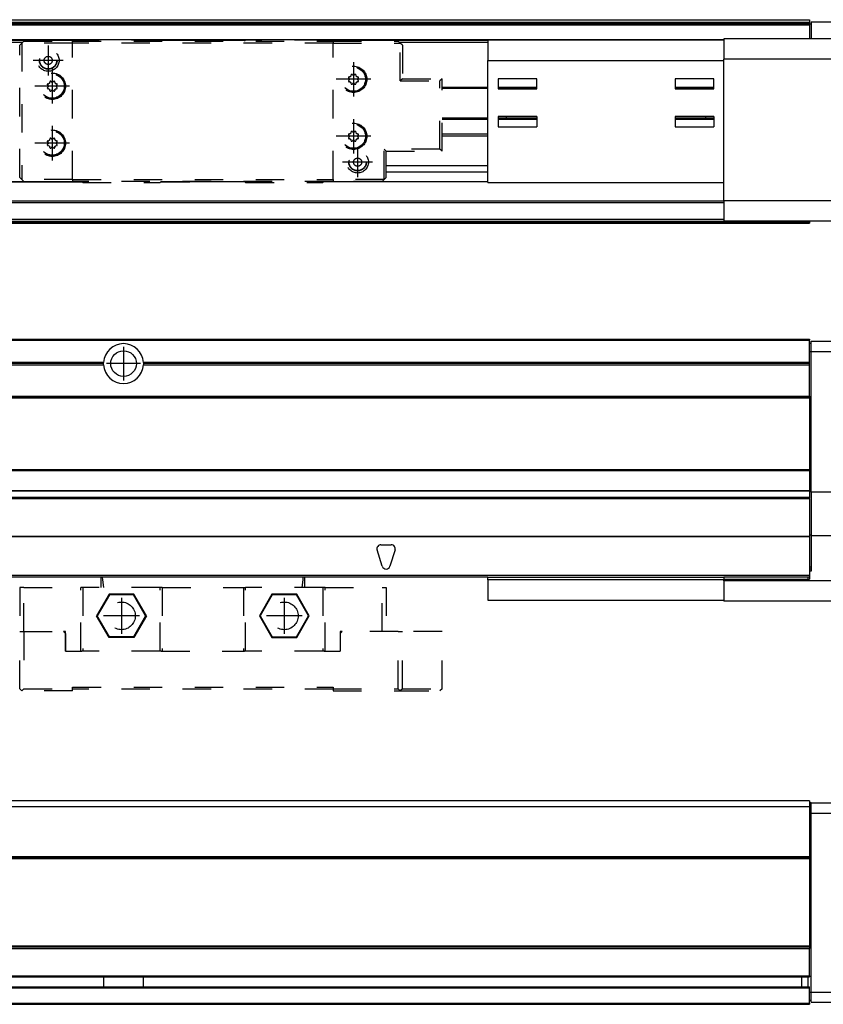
# Model space of a CAD drawing. Header units: inches. Extents: x -381 to 6628, y -418 to 176.
# Tile 26 of 27: x 6328 to 6525, y -153 to 89. Entities that reach past the tile are written whole.
import ezdxf

# ---------------------------------------------------------------- set-up
doc = ezdxf.new("R2010")
doc.units = ezdxf.units.IN
doc.linetypes.add('DASHED', pattern=[15, 7, -8])
doc.linetypes.add('DOT_CENTER', pattern=[14, 12, -1, 0, -1])
doc.layers.add('1', color=7, linetype='Continuous')

# ---------------------------------------------------------------- blocks, each defined once
blk = doc.blocks.new('Modulo_der__14E___16', base_point=(4855.18, -53.93))
at = {"color": 7, "linetype": 'Continuous'}
for p, q in [((4856.88, 10.47), (6521.68, 10.47)), ((4856.88, 10.22), (6521.68, 10.22)), ((6521.68, 10.47), (6521.68, 10.22)), ((6521.68, 4.77), (6521.68, 10.22)), ((6522.08, 7.47), (6522.08, 9.97)), ((6522.08, 9.97), (6543.08, 9.97)), ((6521.68, 9.47), (6522.08, 9.47)), ((6521.68, 7.47), (6522.08, 7.47)), ((6522.08, 7.47), (6543.08, 7.47)), ((6522.08, -27.03), (6522.08, 7.47)), ((6348.29, 4.77), (6158.07, 4.77)), ((6158.07, 4.17), (6348.29, 4.17)), ((6348.28, 4.47), (6158.08, 4.47)), ((6348.28, 4.47), (6348.29, 4.77)), ((6348.29, 4.17), (6348.28, 4.47)), ((6358.07, 4.77), (6358.08, 4.47)), ((6521.68, 4.77), (6358.07, 4.77)), ((6358.08, 4.47), (6358.07, 4.17)), ((6358.07, 4.17), (6521.68, 4.17)), ((6521.68, 4.47), (6358.08, 4.47)), ((6521.68, 4.47), (6521.68, 4.77)), ((6521.68, 4.17), (6521.68, 4.47)), ((6521.68, -3.53), (6521.68, 4.17)), ((4856.88, -3.53), (6521.68, -3.53)), ((4856.88, -3.78), (6521.68, -3.78)), ((6521.68, -4.03), (4856.88, -4.03)), ((6521.68, -3.53), (6521.68, -3.78)), ((6521.68, -3.78), (6521.68, -4.03)), ((6521.68, -4.03), (6521.68, -21.53)), ((4856.88, -21.53), (6521.68, -21.53)), ((6521.68, -21.53), (6521.68, -21.78)), ((4856.88, -21.78), (6521.68, -21.78)), ((6521.68, -21.78), (6521.68, -26.73)), ((4856.88, -26.73), (6521.68, -26.73)), ((4856.88, -26.82), (6521.68, -26.82)), ((4856.88, -28.37), (6521.68, -28.37)), ((4856.88, -28.53), (6521.68, -28.53)), ((4856.88, -28.65), (6521.68, -28.65)), ((6521.68, -26.73), (6521.68, -26.82)), ((6521.68, -26.82), (6521.68, -28.37)), ((6521.68, -26.93), (6522.08, -26.93)), ((6521.68, -28.37), (6521.68, -28.53)), ((6521.68, -28.65), (6521.68, -28.53)), ((6521.68, -28.65), (6521.68, -38.02)), ((6522.08, -27.03), (6551.08, -27.03)), ((6522.08, -27.03), (6522.08, -37.83)), ((6521.68, -38.02), (4856.88, -38.02)), ((6521.68, -38.11), (4856.88, -38.11)), ((6522.08, -37.73), (6521.68, -37.73)), ((6521.68, -38.02), (6521.68, -38.11)), ((6521.68, -38.11), (6521.68, -46.53)), ((6543.08, -37.83), (6522.08, -37.83)), ((6522.08, -37.83), (6522.08, -46.53)), ((6416.43, -40.03), (6418.93, -40.03)), ((6416.72, -45.32), (6415.47, -41.32)), ((6419.88, -41.32), (6418.63, -45.32)), ((6522.08, -45.53), (6521.68, -45.53)), ((6442.68, -48.03), (4855.18, -48.03)), ((4856.63, -47.53), (6521.68, -47.53)), ((6442.68, -48.03), (6500.68, -48.03)), ((6442.68, -48.63), (6442.68, -48.03)), ((6521.68, -48.03), (6500.68, -48.03)), ((6500.68, -48.03), (6500.68, -48.53)), ((6521.28, -48.03), (6521.28, -48.53)), ((6522.08, -46.03), (6521.68, -46.03)), ((6522.08, -46.53), (6521.68, -46.53)), ((6521.68, -46.53), (6521.68, -48.53)), ((6500.68, -48.63), (6442.68, -48.63)), ((6442.68, -48.63), (6442.68, -53.63)), ((6500.68, -48.53), (6521.68, -48.53)), ((6500.68, -48.93), (6500.68, -48.53)), ((6551.08, -48.93), (6500.68, -48.93)), ((6500.68, -48.93), (6500.68, -53.93)), ((6442.68, -53.63), (6500.68, -53.63)), ((6551.08, -53.93), (6500.68, -53.93))]:
    blk.add_line(p, q, dxfattribs=at)
blk.add_circle((6353.18, 4.47), 3.15, dxfattribs=at)
for centre, radius, start, end in [((6353.18, 4.47), 4.9, 3.5101, 176.4899), ((6353.18, 4.47), 4.9, 183.5101, 356.4899), ((6416.43, -41.03), 1, 90, 197.354), ((6418.93, -41.03), 1, 342.646, 90), ((6417.68, -45.03), 1, 197.354, 342.646)]:
    blk.add_arc(centre, radius, start, end, dxfattribs=at)
at = {"layer": '1', "color": 2, "linetype": 'DOT_CENTER'}
for p, q in [((6353.18, 8.62), (6353.18, 0.32)), ((6357.33, 4.47), (6349.03, 4.47))]:
    blk.add_line(p, q, dxfattribs=at)
blk = doc.blocks.new('CABEZA_1__19', base_point=(6327.68, -75.97))
at = {"color": 2, "linetype": 'DASHED'}
for p, q in [((6347.68, -48.67), (6347.68, -48.03)), ((6397.68, -48.67), (6397.68, -48.03)), ((6328.68, -50.53), (6327.68, -50.53)), ((6327.68, -50.53), (6327.68, -61.37)), ((6328.68, -50.53), (6342.68, -50.53)), ((6328.68, -61.37), (6328.68, -50.53)), ((6342.68, -66.17), (6342.68, -50.53)), ((6343.18, -50.53), (6342.68, -50.53)), ((6343.18, -50.53), (6343.18, -66.17)), ((6362.18, -50.53), (6343.18, -50.53)), ((6347.68, -50.53), (6347.68, -48.67)), ((6362.18, -66.17), (6362.18, -50.53)), ((6362.68, -50.53), (6362.18, -50.53)), ((6362.68, -50.53), (6362.68, -66.17)), ((6362.68, -50.53), (6382.68, -50.53)), ((6382.68, -50.53), (6382.68, -66.17)), ((6382.68, -50.53), (6383.18, -50.53)), ((6383.18, -66.17), (6383.18, -50.53)), ((6402.18, -50.53), (6383.18, -50.53)), ((6397.68, -50.53), (6397.68, -48.67)), ((6402.18, -50.53), (6402.18, -66.17)), ((6402.68, -50.53), (6402.18, -50.53)), ((6402.68, -66.17), (6402.68, -50.53)), ((6402.68, -50.53), (6416.68, -50.53)), ((6416.68, -61.37), (6416.68, -50.53)), ((6416.68, -50.53), (6417.68, -50.53)), ((6417.68, -50.53), (6417.68, -61.37)), ((6349.62, -52.22), (6346.55, -57.52)), ((6349.7, -52.37), (6346.73, -57.52)), ((6349.7, -52.37), (6349.62, -52.22)), ((6355.74, -52.22), (6349.62, -52.22)), ((6355.65, -52.37), (6349.7, -52.37)), ((6355.65, -52.37), (6355.74, -52.22)), ((6358.62, -57.52), (6355.65, -52.37)), ((6358.8, -57.52), (6355.74, -52.22)), ((6389.62, -52.22), (6386.55, -57.52)), ((6389.7, -52.37), (6386.73, -57.52)), ((6389.7, -52.37), (6389.62, -52.22)), ((6395.74, -52.22), (6389.62, -52.22)), ((6395.65, -52.37), (6389.7, -52.37)), ((6395.65, -52.37), (6395.74, -52.22)), ((6398.62, -57.52), (6395.65, -52.37)), ((6398.8, -57.52), (6395.74, -52.22)), ((6349.62, -62.83), (6346.55, -57.52)), ((6346.73, -57.52), (6346.55, -57.52)), ((6349.7, -62.67), (6346.73, -57.52)), ((6358.62, -57.52), (6355.65, -62.67)), ((6358.8, -57.52), (6355.74, -62.83)), ((6358.62, -57.52), (6358.8, -57.52)), ((6386.55, -57.52), (6389.62, -62.83)), ((6386.73, -57.52), (6386.55, -57.52)), ((6386.73, -57.52), (6389.7, -62.67)), ((6395.65, -62.67), (6398.62, -57.52)), ((6395.74, -62.83), (6398.8, -57.52)), ((6398.62, -57.52), (6398.8, -57.52)), ((6327.68, -75.47), (6327.68, -61.37)), ((6327.68, -61.37), (6328.68, -61.37)), ((6328.68, -61.37), (6328.68, -75.47)), ((6328.68, -61.37), (6338.43, -61.37)), ((6338.93, -61.87), (6338.43, -61.37)), ((6338.93, -61.37), (6338.43, -61.37)), ((6338.93, -66.17), (6338.93, -61.37)), ((6338.93, -61.87), (6338.93, -66.17)), ((6349.62, -62.83), (6349.7, -62.67)), ((6355.74, -62.83), (6349.62, -62.83)), ((6355.65, -62.67), (6349.7, -62.67)), ((6355.74, -62.83), (6355.65, -62.67)), ((6389.7, -62.67), (6389.62, -62.83)), ((6389.62, -62.83), (6395.74, -62.83)), ((6389.7, -62.67), (6395.65, -62.67)), ((6395.65, -62.67), (6395.74, -62.83)), ((6406.43, -61.37), (6406.43, -61.87)), ((6406.93, -61.37), (6406.43, -61.87)), ((6406.93, -61.37), (6406.43, -61.37)), ((6406.43, -61.87), (6406.43, -66.17)), ((6420.68, -61.37), (6406.93, -61.37)), ((6420.68, -75.47), (6420.68, -61.37)), ((6420.68, -61.37), (6421.68, -61.37)), ((6421.68, -75.47), (6421.68, -61.37)), ((6431.42, -61.37), (6421.68, -61.37)), ((6431.42, -75.47), (6431.42, -61.37)), ((6338.93, -66.17), (6342.93, -66.17)), ((6343.18, -66.17), (6342.93, -66.17)), ((6362.18, -66.17), (6343.18, -66.17)), ((6362.43, -66.17), (6362.18, -66.17)), ((6362.43, -66.17), (6382.93, -66.17)), ((6383.18, -66.17), (6382.93, -66.17)), ((6402.18, -66.17), (6383.18, -66.17)), ((6402.43, -66.17), (6402.18, -66.17)), ((6402.43, -66.17), (6406.43, -66.17)), ((6327.68, -75.47), (6328.18, -75.97)), ((6328.18, -75.97), (6328.68, -75.47)), ((6340.68, -75.97), (6328.18, -75.97)), ((6328.68, -75.47), (6340.68, -75.47)), ((6340.68, -75.47), (6340.68, -75.07)), ((6340.68, -75.07), (6404.68, -75.07)), ((6340.68, -75.97), (6340.68, -75.47)), ((6404.68, -75.57), (6340.68, -75.57)), ((6404.68, -75.07), (6404.68, -75.47)), ((6404.68, -75.47), (6420.68, -75.47)), ((6404.68, -75.47), (6404.68, -75.97)), ((6404.68, -75.97), (6421.18, -75.97)), ((6420.68, -75.47), (6421.18, -75.97)), ((6421.68, -75.47), (6421.18, -75.97)), ((6421.18, -75.97), (6430.92, -75.97)), ((6421.68, -75.47), (6431.42, -75.47)), ((6431.42, -75.47), (6430.92, -75.97))]:
    blk.add_line(p, q, dxfattribs=at)
at = {"color": 7, "linetype": 'Continuous'}
for p, q in [((6347.7, -48.03), (6347.69, -48.03)), ((6347.77, -48.04), (6347.7, -48.03)), ((6347.85, -48.04), (6347.77, -48.04)), ((6347.88, -48.03), (6347.85, -48.04)), ((6347.92, -48.03), (6347.88, -48.03)), ((6348.08, -48.67), (6348, -48.03)), ((6397.27, -48.67), (6397.35, -48.03)), ((6397.48, -48.03), (6397.43, -48.03)), ((6397.5, -48.04), (6397.48, -48.03)), ((6397.66, -48.03), (6397.5, -48.04)), ((6397.67, -48.03), (6397.66, -48.03)), ((6348.33, -50.53), (6348.08, -48.67)), ((6397.03, -50.53), (6397.27, -48.67))]:
    blk.add_line(p, q, dxfattribs=at)
at = {"color": 2, "linetype": 'DASHED'}
for centre in [(6352.68, -57.52), (6392.68, -57.52)]:
    blk.add_circle(centre, 3.4, dxfattribs=at)
at = {"layer": '1', "color": 2, "linetype": 'DOT_CENTER'}
for p, q in [((6352.68, -53.12), (6352.68, -61.92)), ((6392.68, -53.12), (6392.68, -61.92)), ((6357.08, -57.52), (6348.28, -57.52)), ((6397.08, -57.52), (6388.28, -57.52))]:
    blk.add_line(p, q, dxfattribs=at)
blk = doc.blocks.new('F-56__22', base_point=(621.12, -75.97))
for name, p in [('Modulo_der__14E___16', (4855.18, -53.93)), ('CABEZA_1__19', (6327.68, -75.97))]:
    blk.add_blockref(name, p)
blk = doc.blocks.new('Alzado2', base_point=(2889, -32))
blk.add_blockref('F-56__22', (621.12, -75.97))
blk = doc.blocks.new('Modulo_der__14E___36', base_point=(4855.18, 38.97))
at = {"color": 7, "linetype": 'Continuous'}
for p, q in [((4856.88, 88.97), (6521.68, 88.97)), ((4856.88, 88.96), (6521.68, 88.96)), ((4856.88, 88.35), (6521.68, 88.35)), ((4856.88, 88.03), (6521.68, 88.03)), ((4856.88, 87.7), (6521.68, 87.7)), ((6521.68, 88.97), (6521.68, 88.96)), ((6521.68, 88.96), (6521.68, 88.35)), ((6521.68, 88.35), (6521.68, 88.03)), ((6521.68, 87.7), (6521.68, 88.03)), ((6521.68, 87.98), (6522.08, 87.98)), ((6521.68, 87.7), (6521.68, 84.28)), ((6522.08, 88.48), (6551.08, 88.48)), ((6522.08, 88.48), (6522.08, 84.28)), ((6500.68, 83.99), (4855.18, 83.99)), ((4855.18, 83.97), (6343.18, 83.97)), ((4855.18, 83.47), (6328.43, 83.47)), ((6362.18, 83.97), (6383.18, 83.97)), ((6402.18, 83.97), (6442.68, 83.97)), ((6420.93, 83.47), (6442.68, 83.47)), ((6442.68, 83.97), (6442.68, 78.97)), ((6500.68, 83.97), (6442.68, 83.97)), ((6500.68, 84.28), (6500.68, 79.28)), ((6551.08, 84.28), (6500.68, 84.28)), ((6442.68, 78.97), (6500.68, 78.97)), ((6442.68, 48.97), (6442.68, 78.97)), ((6551.08, 79.28), (6500.68, 79.28)), ((6500.68, 44.48), (6500.68, 79.28)), ((6445.18, 74.47), (6445.18, 71.97)), ((6454.68, 74.47), (6445.18, 74.47)), ((6454.68, 71.97), (6454.68, 74.47)), ((6488.68, 74.47), (6488.68, 71.97)), ((6498.18, 74.47), (6488.68, 74.47)), ((6498.18, 71.97), (6498.18, 74.47)), ((6431.42, 72.41), (6442.68, 72.41)), ((6431.42, 72.16), (6442.68, 72.16)), ((6445.18, 72.41), (6454.68, 72.41)), ((6445.18, 72.16), (6454.68, 72.16)), ((6445.18, 71.97), (6454.68, 71.97)), ((6488.68, 72.41), (6498.18, 72.41)), ((6488.68, 72.16), (6498.18, 72.16)), ((6488.68, 71.97), (6498.18, 71.97)), ((6442.68, 64.79), (6431.42, 64.79)), ((6431.42, 64.54), (6442.68, 64.54)), ((6454.68, 65.17), (6445.18, 65.17)), ((6445.18, 65.17), (6445.18, 62.67)), ((6454.68, 64.79), (6445.18, 64.79)), ((6445.18, 64.54), (6454.68, 64.54)), ((6447.18, 65.17), (6447.18, 64.79)), ((6454.68, 65.17), (6454.68, 62.67)), ((6498.18, 65.17), (6488.68, 65.17)), ((6488.68, 65.17), (6488.68, 62.67)), ((6498.18, 64.79), (6488.68, 64.79)), ((6488.68, 64.54), (6498.18, 64.54)), ((6496.18, 65.17), (6496.18, 64.79)), ((6498.18, 65.17), (6498.18, 62.67)), ((6431.42, 60.91), (6442.68, 60.91)), ((6445.18, 62.67), (6454.68, 62.67)), ((6488.68, 62.67), (6498.18, 62.67)), ((6431.42, 60.41), (6442.68, 60.41)), ((6417.68, 53.15), (6442.68, 53.15)), ((6442.68, 51.48), (6417.68, 51.48)), ((4855.18, 49.19), (6342.96, 49.19)), ((4855.18, 49.16), (6342.99, 49.16)), ((6362.36, 49.16), (6369.43, 49.16)), ((6362.4, 49.19), (6369.43, 49.19)), ((6369.43, 49.19), (6369.43, 49.18)), ((6369.43, 49.19), (6382.96, 49.19)), ((6369.43, 49.18), (6369.43, 49.16)), ((6382.99, 49.16), (6369.43, 49.16)), ((6442.68, 49.16), (6402.36, 49.16)), ((6402.4, 49.19), (6442.68, 49.19)), ((6442.68, 48.97), (6500.68, 48.97)), ((4855.18, 44.48), (6500.68, 44.48)), ((4855.18, 44.04), (6500.68, 44.04)), ((6551.08, 44.48), (6500.68, 44.48)), ((6500.68, 44.48), (6500.68, 39.48)), ((4855.18, 39.97), (6500.68, 39.97)), ((4855.18, 39.47), (6521.68, 39.47)), ((4855.18, 39.22), (6521.68, 39.22)), ((4855.18, 38.97), (6521.68, 38.97)), ((6551.08, 39.48), (6500.68, 39.48)), ((6521.68, 39.47), (6521.68, 39.22)), ((6521.68, 39.22), (6521.68, 38.97))]:
    blk.add_line(p, q, dxfattribs=at)
blk = doc.blocks.new('CABEZA_1__39', base_point=(6327.68, 48.97))
at = {"color": 2, "linetype": 'DASHED'}
for p, q in [((6327.68, 82.72), (6328.18, 83.22)), ((6327.68, 50.22), (6327.68, 82.72)), ((6328.18, 83.22), (6328.68, 83.72)), ((6340.68, 83.22), (6328.18, 83.22)), ((6328.18, 83.22), (6328.18, 49.72)), ((6328.68, 83.72), (6340.68, 83.72)), ((6340.68, 83.22), (6340.68, 83.72)), ((6340.68, 83.72), (6404.68, 83.72)), ((6404.68, 83.22), (6340.68, 83.22)), ((6340.68, 49.72), (6340.68, 83.22)), ((6343.18, 83.97), (6342.93, 83.72)), ((6362.18, 83.97), (6343.18, 83.97)), ((6362.43, 83.72), (6362.18, 83.97)), ((6383.18, 83.97), (6382.93, 83.72)), ((6402.18, 83.97), (6383.18, 83.97)), ((6402.43, 83.72), (6402.18, 83.97)), ((6404.68, 83.72), (6404.68, 83.22)), ((6404.68, 83.72), (6420.68, 83.72)), ((6404.68, 83.22), (6421.18, 83.22)), ((6404.68, 49.72), (6404.68, 83.22)), ((6420.68, 83.72), (6421.18, 83.22)), ((6421.18, 73.91), (6421.18, 83.22)), ((6421.68, 82.72), (6421.18, 83.22)), ((6421.68, 82.72), (6421.68, 74.41)), ((6409.09, 75.25), (6409.06, 75.34)), ((6409.09, 75.23), (6409.09, 75.25)), ((6409.39, 75.48), (6409.44, 75.39)), ((6409.91, 75.39), (6409.96, 75.48)), ((6410.29, 75.34), (6410.26, 75.25)), ((6410.26, 75.25), (6410.26, 75.23)), ((6334.61, 72.86), (6334.52, 72.91)), ((6334.64, 72.79), (6334.64, 72.8)), ((6334.66, 73.23), (6334.75, 73.21)), ((6335.09, 73.55), (6335.07, 73.64)), ((6335.09, 73.53), (6335.09, 73.55)), ((6335.39, 73.78), (6335.44, 73.69)), ((6335.91, 73.69), (6335.97, 73.78)), ((6336.27, 73.55), (6336.26, 73.53)), ((6336.29, 73.64), (6336.27, 73.55)), ((6336.6, 73.21), (6336.7, 73.23)), ((6336.71, 72.8), (6336.71, 72.79)), ((6336.83, 72.91), (6336.74, 72.86)), ((6408.61, 74.56), (6408.52, 74.61)), ((6408.52, 74.03), (6408.61, 74.09)), ((6408.64, 74.49), (6408.64, 74.5)), ((6408.64, 74.15), (6408.64, 74.16)), ((6408.66, 74.93), (6408.75, 74.91)), ((6408.75, 73.73), (6408.66, 73.71)), ((6409.06, 73.3), (6409.09, 73.4)), ((6409.09, 73.4), (6409.09, 73.42)), ((6409.44, 73.26), (6409.39, 73.17)), ((6409.96, 73.17), (6409.91, 73.26)), ((6410.26, 73.42), (6410.26, 73.4)), ((6410.26, 73.4), (6410.29, 73.3)), ((6410.6, 74.91), (6410.69, 74.93)), ((6410.69, 73.71), (6410.6, 73.73)), ((6410.71, 74.5), (6410.71, 74.49)), ((6410.71, 74.16), (6410.71, 74.15)), ((6410.83, 74.61), (6410.74, 74.56)), ((6410.74, 74.09), (6410.83, 74.03)), ((6421.68, 74.41), (6421.18, 73.91)), ((6421.18, 73.91), (6430.92, 73.91)), ((6421.68, 74.41), (6431.42, 74.41)), ((6431.42, 74.41), (6430.92, 73.91)), ((6430.92, 57.14), (6430.92, 73.91)), ((6431.42, 56.64), (6431.42, 74.41)), ((6334.52, 72.33), (6334.61, 72.39)), ((6334.64, 72.45), (6334.64, 72.46)), ((6334.75, 72.03), (6334.66, 72.01)), ((6335.07, 71.6), (6335.09, 71.7)), ((6335.09, 71.7), (6335.09, 71.72)), ((6335.44, 71.56), (6335.39, 71.47)), ((6335.97, 71.47), (6335.91, 71.56)), ((6336.26, 71.72), (6336.27, 71.7)), ((6336.27, 71.7), (6336.29, 71.6)), ((6336.7, 72.01), (6336.6, 72.03)), ((6336.71, 72.46), (6336.71, 72.45)), ((6336.74, 72.39), (6336.83, 72.33)), ((6408.61, 60.56), (6408.52, 60.61)), ((6408.64, 60.49), (6408.64, 60.5)), ((6408.66, 60.93), (6408.75, 60.91)), ((6409.09, 61.25), (6409.06, 61.34)), ((6409.09, 61.23), (6409.09, 61.25)), ((6409.39, 61.48), (6409.44, 61.39)), ((6409.91, 61.39), (6409.96, 61.48)), ((6410.29, 61.34), (6410.26, 61.25)), ((6410.26, 61.25), (6410.26, 61.23)), ((6410.6, 60.91), (6410.69, 60.93)), ((6410.71, 60.5), (6410.71, 60.49)), ((6410.83, 60.61), (6410.74, 60.56)), ((6334.61, 58.86), (6334.52, 58.91)), ((6334.52, 58.33), (6334.61, 58.39)), ((6334.64, 58.79), (6334.64, 58.8)), ((6334.64, 58.45), (6334.64, 58.46)), ((6334.66, 59.23), (6334.75, 59.21)), ((6335.09, 59.55), (6335.06, 59.64)), ((6335.09, 59.53), (6335.09, 59.55)), ((6335.39, 59.78), (6335.44, 59.69)), ((6335.91, 59.69), (6335.96, 59.78)), ((6336.29, 59.64), (6336.26, 59.55)), ((6336.26, 59.55), (6336.26, 59.53)), ((6336.6, 59.21), (6336.69, 59.23)), ((6336.71, 58.8), (6336.71, 58.79)), ((6336.71, 58.46), (6336.71, 58.45)), ((6336.83, 58.91), (6336.74, 58.86)), ((6336.74, 58.39), (6336.83, 58.33)), ((6408.52, 60.03), (6408.61, 60.09)), ((6408.64, 60.15), (6408.64, 60.16)), ((6408.75, 59.73), (6408.66, 59.71)), ((6409.06, 59.3), (6409.09, 59.4)), ((6409.09, 59.4), (6409.09, 59.42)), ((6409.44, 59.26), (6409.39, 59.17)), ((6409.96, 59.17), (6409.91, 59.26)), ((6410.26, 59.42), (6410.26, 59.4)), ((6410.26, 59.4), (6410.29, 59.3)), ((6410.69, 59.71), (6410.6, 59.73)), ((6410.71, 60.16), (6410.71, 60.15)), ((6410.74, 60.09), (6410.83, 60.03)), ((6334.75, 58.03), (6334.66, 58.01)), ((6335.06, 57.6), (6335.09, 57.7)), ((6335.09, 57.7), (6335.09, 57.72)), ((6335.44, 57.56), (6335.39, 57.47)), ((6335.96, 57.47), (6335.91, 57.56)), ((6336.26, 57.72), (6336.26, 57.7)), ((6336.26, 57.7), (6336.29, 57.6)), ((6336.69, 58.01), (6336.6, 58.03)), ((6417.18, 49.72), (6417.18, 57.14)), ((6417.18, 57.14), (6417.68, 56.64)), ((6430.92, 57.14), (6417.18, 57.14)), ((6417.68, 50.47), (6417.68, 56.64)), ((6417.68, 50.22), (6417.68, 56.64)), ((6417.68, 56.64), (6431.42, 56.64)), ((6431.42, 56.64), (6430.92, 57.14)), ((6328.18, 49.72), (6327.68, 50.22)), ((6340.68, 49.72), (6328.18, 49.72)), ((6328.18, 49.72), (6328.68, 49.22)), ((6328.68, 49.22), (6340.68, 49.22)), ((6340.68, 49.72), (6340.68, 49.22)), ((6340.68, 49.72), (6404.68, 49.72)), ((6404.68, 49.22), (6340.68, 49.22)), ((6342.93, 49.22), (6343.18, 48.97)), ((6343.18, 48.97), (6362.18, 48.97)), ((6362.18, 48.97), (6362.43, 49.22)), ((6382.93, 49.22), (6383.18, 48.97)), ((6383.18, 48.97), (6402.18, 48.97)), ((6402.43, 49.22), (6402.18, 48.97)), ((6404.68, 49.72), (6404.68, 49.22)), ((6417.18, 49.72), (6404.68, 49.72)), ((6416.68, 49.22), (6404.68, 49.22)), ((6417.18, 49.72), (6416.68, 49.22)), ((6417.18, 49.72), (6417.68, 50.22))]:
    blk.add_line(p, q, dxfattribs=at)
at = {"color": 7, "linetype": 'Continuous'}
for p, q in [((6409.07, 75.42), (6409.06, 75.34)), ((6409.06, 75.17), (6409.09, 75.21)), ((6409.08, 75.44), (6409.07, 75.42)), ((6409.09, 75.47), (6409.08, 75.44)), ((6409.1, 75.48), (6409.09, 75.47)), ((6409.09, 75.21), (6409.09, 75.23)), ((6409.12, 75.49), (6409.1, 75.48)), ((6409.15, 75.51), (6409.12, 75.49)), ((6409.23, 75.54), (6409.21, 75.54)), ((6409.26, 75.55), (6409.23, 75.54)), ((6409.3, 75.54), (6409.26, 75.55)), ((6409.32, 75.53), (6409.3, 75.54)), ((6409.33, 75.53), (6409.32, 75.53)), ((6409.39, 75.48), (6409.33, 75.53)), ((6409.44, 75.39), (6409.51, 75.36)), ((6409.84, 75.36), (6409.91, 75.39)), ((6410.02, 75.53), (6409.96, 75.48)), ((6410.03, 75.53), (6410.02, 75.53)), ((6410.04, 75.54), (6410.03, 75.53)), ((6410.07, 75.54), (6410.04, 75.54)), ((6410.09, 75.55), (6410.07, 75.54)), ((6410.11, 75.55), (6410.09, 75.55)), ((6410.15, 75.54), (6410.11, 75.55)), ((6410.22, 75.5), (6410.2, 75.51)), ((6410.25, 75.48), (6410.22, 75.5)), ((6410.27, 75.45), (6410.25, 75.48)), ((6410.26, 75.23), (6410.26, 75.21)), ((6410.26, 75.21), (6410.29, 75.17)), ((6410.28, 75.43), (6410.27, 75.45)), ((6410.28, 75.42), (6410.28, 75.43)), ((6410.29, 75.34), (6410.28, 75.42)), ((6334.46, 73.06), (6334.45, 73.04)), ((6334.45, 73.04), (6334.46, 73.02)), ((6334.46, 73.09), (6334.46, 73.06)), ((6334.46, 73.02), (6334.46, 72.99)), ((6334.46, 72.99), (6334.47, 72.98)), ((6334.47, 72.98), (6334.47, 72.97)), ((6334.47, 72.97), (6334.52, 72.91)), ((6334.5, 73.17), (6334.49, 73.15)), ((6334.52, 73.19), (6334.5, 73.17)), ((6334.55, 73.22), (6334.52, 73.19)), ((6334.57, 73.23), (6334.55, 73.22)), ((6334.58, 73.23), (6334.57, 73.23)), ((6334.66, 73.23), (6334.58, 73.23)), ((6334.64, 72.8), (6334.61, 72.86)), ((6334.75, 73.21), (6334.83, 73.24)), ((6335.06, 73.47), (6335.09, 73.51)), ((6335.08, 73.74), (6335.07, 73.72)), ((6335.07, 73.72), (6335.07, 73.64)), ((6335.09, 73.77), (6335.08, 73.74)), ((6335.11, 73.78), (6335.09, 73.77)), ((6335.09, 73.51), (6335.09, 73.53)), ((6335.12, 73.79), (6335.11, 73.78)), ((6335.15, 73.81), (6335.12, 73.79)), ((6335.23, 73.84), (6335.21, 73.84)), ((6335.26, 73.85), (6335.23, 73.84)), ((6335.3, 73.84), (6335.26, 73.85)), ((6335.32, 73.83), (6335.3, 73.84)), ((6335.33, 73.83), (6335.32, 73.83)), ((6335.39, 73.78), (6335.33, 73.83)), ((6335.44, 73.69), (6335.51, 73.66)), ((6335.84, 73.66), (6335.91, 73.69)), ((6336.02, 73.83), (6335.97, 73.78)), ((6336.03, 73.83), (6336.02, 73.83)), ((6336.04, 73.84), (6336.03, 73.83)), ((6336.07, 73.84), (6336.04, 73.84)), ((6336.09, 73.85), (6336.07, 73.84)), ((6336.11, 73.85), (6336.09, 73.85)), ((6336.15, 73.84), (6336.11, 73.85)), ((6336.23, 73.8), (6336.2, 73.81)), ((6336.25, 73.78), (6336.23, 73.8)), ((6336.27, 73.75), (6336.25, 73.78)), ((6336.26, 73.53), (6336.27, 73.51)), ((6336.28, 73.73), (6336.27, 73.75)), ((6336.27, 73.51), (6336.29, 73.47)), ((6336.28, 73.72), (6336.28, 73.73)), ((6336.29, 73.64), (6336.28, 73.72)), ((6336.53, 73.24), (6336.6, 73.21)), ((6336.77, 73.23), (6336.7, 73.23)), ((6336.74, 72.86), (6336.71, 72.8)), ((6336.8, 73.22), (6336.77, 73.23)), ((6336.82, 73.21), (6336.8, 73.22)), ((6336.83, 73.19), (6336.82, 73.21)), ((6336.85, 73.18), (6336.83, 73.19)), ((6336.83, 72.91), (6336.88, 72.97)), ((6336.87, 73.15), (6336.85, 73.18)), ((6336.88, 72.97), (6336.89, 72.98)), ((6336.9, 73.07), (6336.89, 73.09)), ((6336.89, 73), (6336.9, 73.04)), ((6336.89, 72.98), (6336.89, 73)), ((6336.9, 73.04), (6336.9, 73.07)), ((6408.46, 74.79), (6408.45, 74.76)), ((6408.45, 74.76), (6408.45, 74.74)), ((6408.45, 74.74), (6408.45, 74.72)), ((6408.45, 74.72), (6408.46, 74.69)), ((6408.46, 73.95), (6408.45, 73.91)), ((6408.45, 73.91), (6408.46, 73.88)), ((6408.46, 74.69), (6408.46, 74.68)), ((6408.46, 74.68), (6408.47, 74.67)), ((6408.47, 73.98), (6408.46, 73.97)), ((6408.46, 73.97), (6408.46, 73.95)), ((6408.46, 73.88), (6408.46, 73.85)), ((6408.47, 74.67), (6408.52, 74.61)), ((6408.52, 74.03), (6408.47, 73.98)), ((6408.5, 74.87), (6408.49, 74.85)), ((6408.49, 73.8), (6408.51, 73.77)), ((6408.52, 74.89), (6408.5, 74.87)), ((6408.51, 73.77), (6408.52, 73.75)), ((6408.55, 74.92), (6408.52, 74.89)), ((6408.52, 73.75), (6408.53, 73.74)), ((6408.53, 73.74), (6408.56, 73.73)), ((6408.57, 74.93), (6408.55, 74.92)), ((6408.56, 73.73), (6408.58, 73.72)), ((6408.58, 74.93), (6408.57, 74.93)), ((6408.66, 74.93), (6408.58, 74.93)), ((6408.58, 73.72), (6408.66, 73.71)), ((6408.64, 74.5), (6408.61, 74.56)), ((6408.61, 74.09), (6408.64, 74.15)), ((6408.75, 74.91), (6408.83, 74.94)), ((6408.83, 73.71), (6408.75, 73.73)), ((6409.09, 73.43), (6409.06, 73.47)), ((6409.06, 73.3), (6409.07, 73.23)), ((6409.07, 73.23), (6409.07, 73.21)), ((6409.07, 73.21), (6409.08, 73.2)), ((6409.08, 73.2), (6409.1, 73.17)), ((6409.09, 73.42), (6409.09, 73.43)), ((6409.1, 73.17), (6409.13, 73.15)), ((6409.13, 73.15), (6409.15, 73.13)), ((6409.21, 73.11), (6409.24, 73.1)), ((6409.24, 73.1), (6409.26, 73.1)), ((6409.26, 73.1), (6409.28, 73.1)), ((6409.28, 73.1), (6409.31, 73.11)), ((6409.31, 73.11), (6409.32, 73.11)), ((6409.32, 73.11), (6409.33, 73.12)), ((6409.33, 73.12), (6409.39, 73.17)), ((6409.51, 73.29), (6409.44, 73.26)), ((6409.91, 73.26), (6409.84, 73.29)), ((6409.96, 73.17), (6410.02, 73.12)), ((6410.02, 73.12), (6410.03, 73.11)), ((6410.03, 73.11), (6410.05, 73.11)), ((6410.05, 73.11), (6410.09, 73.1)), ((6410.09, 73.1), (6410.12, 73.1)), ((6410.12, 73.1), (6410.15, 73.11)), ((6410.2, 73.13), (6410.23, 73.15)), ((6410.23, 73.15), (6410.25, 73.17)), ((6410.25, 73.17), (6410.26, 73.18)), ((6410.29, 73.47), (6410.26, 73.43)), ((6410.26, 73.43), (6410.26, 73.42)), ((6410.26, 73.18), (6410.27, 73.2)), ((6410.27, 73.2), (6410.28, 73.23)), ((6410.28, 73.23), (6410.29, 73.3)), ((6410.53, 74.94), (6410.6, 74.91)), ((6410.6, 73.73), (6410.53, 73.71)), ((6410.77, 74.93), (6410.69, 74.93)), ((6410.69, 73.71), (6410.77, 73.72)), ((6410.74, 74.56), (6410.71, 74.5)), ((6410.71, 74.15), (6410.74, 74.09)), ((6410.79, 74.92), (6410.77, 74.93)), ((6410.77, 73.72), (6410.78, 73.72)), ((6410.78, 73.72), (6410.8, 73.73)), ((6410.82, 74.91), (6410.79, 74.92)), ((6410.8, 73.73), (6410.83, 73.75)), ((6410.83, 74.89), (6410.82, 74.91)), ((6410.84, 74.88), (6410.83, 74.89)), ((6410.83, 74.61), (6410.88, 74.67)), ((6410.88, 73.98), (6410.83, 74.03)), ((6410.83, 73.75), (6410.85, 73.77)), ((6410.86, 74.85), (6410.84, 74.88)), ((6410.85, 73.77), (6410.86, 73.8)), ((6410.88, 74.67), (6410.89, 74.68)), ((6410.89, 73.97), (6410.88, 73.98)), ((6410.9, 74.77), (6410.89, 74.79)), ((6410.89, 74.7), (6410.9, 74.74)), ((6410.89, 74.68), (6410.89, 74.7)), ((6410.89, 73.96), (6410.89, 73.97)), ((6410.9, 73.93), (6410.89, 73.96)), ((6410.89, 73.85), (6410.9, 73.89)), ((6410.9, 74.74), (6410.9, 74.77)), ((6410.9, 73.91), (6410.9, 73.93)), ((6410.9, 73.89), (6410.9, 73.91)), ((6334.46, 72.25), (6334.45, 72.21)), ((6334.45, 72.21), (6334.46, 72.18)), ((6334.47, 72.27), (6334.46, 72.25)), ((6334.46, 72.18), (6334.46, 72.15)), ((6334.52, 72.33), (6334.47, 72.28)), ((6334.47, 72.28), (6334.47, 72.27)), ((6334.49, 72.1), (6334.51, 72.07)), ((6334.51, 72.07), (6334.52, 72.05)), ((6334.52, 72.05), (6334.54, 72.04)), ((6334.54, 72.04), (6334.56, 72.03)), ((6334.56, 72.03), (6334.58, 72.02)), ((6334.58, 72.02), (6334.66, 72.01)), ((6334.61, 72.39), (6334.64, 72.45)), ((6334.83, 72.01), (6334.75, 72.03)), ((6335.09, 71.73), (6335.06, 71.77)), ((6335.07, 71.6), (6335.07, 71.53)), ((6335.07, 71.53), (6335.07, 71.51)), ((6335.07, 71.51), (6335.08, 71.5)), ((6335.08, 71.5), (6335.11, 71.47)), ((6335.09, 71.72), (6335.09, 71.73)), ((6335.11, 71.47), (6335.13, 71.45)), ((6335.13, 71.45), (6335.15, 71.43)), ((6335.21, 71.41), (6335.24, 71.4)), ((6335.24, 71.4), (6335.26, 71.4)), ((6335.26, 71.4), (6335.28, 71.4)), ((6335.28, 71.4), (6335.31, 71.41)), ((6335.31, 71.41), (6335.32, 71.41)), ((6335.32, 71.41), (6335.33, 71.42)), ((6335.33, 71.42), (6335.39, 71.47)), ((6335.51, 71.59), (6335.44, 71.56)), ((6335.91, 71.56), (6335.84, 71.59)), ((6335.97, 71.47), (6336.02, 71.42)), ((6336.02, 71.42), (6336.03, 71.41)), ((6336.03, 71.41), (6336.05, 71.41)), ((6336.05, 71.41), (6336.09, 71.4)), ((6336.09, 71.4), (6336.12, 71.4)), ((6336.12, 71.4), (6336.15, 71.41)), ((6336.2, 71.43), (6336.23, 71.45)), ((6336.23, 71.45), (6336.25, 71.47)), ((6336.25, 71.47), (6336.26, 71.48)), ((6336.27, 71.73), (6336.26, 71.72)), ((6336.26, 71.48), (6336.27, 71.5)), ((6336.29, 71.77), (6336.27, 71.73)), ((6336.27, 71.5), (6336.28, 71.53)), ((6336.28, 71.53), (6336.29, 71.6)), ((6336.6, 72.03), (6336.53, 72.01)), ((6336.7, 72.01), (6336.77, 72.02)), ((6336.71, 72.45), (6336.74, 72.39)), ((6336.77, 72.02), (6336.79, 72.02)), ((6336.79, 72.02), (6336.8, 72.03)), ((6336.8, 72.03), (6336.83, 72.05)), ((6336.88, 72.28), (6336.83, 72.33)), ((6336.83, 72.05), (6336.85, 72.07)), ((6336.85, 72.07), (6336.87, 72.1)), ((6336.89, 72.27), (6336.88, 72.28)), ((6336.89, 72.26), (6336.89, 72.27)), ((6336.9, 72.23), (6336.89, 72.26)), ((6336.89, 72.15), (6336.9, 72.19)), ((6336.9, 72.21), (6336.9, 72.23)), ((6336.9, 72.19), (6336.9, 72.21)), ((6408.46, 60.79), (6408.45, 60.76)), ((6408.45, 60.76), (6408.45, 60.74)), ((6408.45, 60.74), (6408.45, 60.72)), ((6408.45, 60.72), (6408.46, 60.69)), ((6408.46, 60.69), (6408.46, 60.68)), ((6408.46, 60.68), (6408.47, 60.67)), ((6408.47, 60.67), (6408.52, 60.61)), ((6408.5, 60.87), (6408.49, 60.85)), ((6408.52, 60.89), (6408.5, 60.87)), ((6408.55, 60.92), (6408.52, 60.89)), ((6408.57, 60.93), (6408.55, 60.92)), ((6408.58, 60.93), (6408.57, 60.93)), ((6408.66, 60.93), (6408.58, 60.93)), ((6408.64, 60.5), (6408.61, 60.56)), ((6408.75, 60.91), (6408.83, 60.94)), ((6409.07, 61.42), (6409.06, 61.34)), ((6409.06, 61.17), (6409.09, 61.21)), ((6409.08, 61.44), (6409.07, 61.42)), ((6409.09, 61.47), (6409.08, 61.44)), ((6409.1, 61.48), (6409.09, 61.47)), ((6409.09, 61.21), (6409.09, 61.23)), ((6409.12, 61.49), (6409.1, 61.48)), ((6409.15, 61.51), (6409.12, 61.49)), ((6409.23, 61.54), (6409.21, 61.54)), ((6409.26, 61.55), (6409.23, 61.54)), ((6409.3, 61.54), (6409.26, 61.55)), ((6409.32, 61.53), (6409.3, 61.54)), ((6409.33, 61.53), (6409.32, 61.53)), ((6409.39, 61.48), (6409.33, 61.53)), ((6409.44, 61.39), (6409.51, 61.36)), ((6409.84, 61.36), (6409.91, 61.39)), ((6410.02, 61.53), (6409.96, 61.48)), ((6410.03, 61.53), (6410.02, 61.53)), ((6410.04, 61.54), (6410.03, 61.53)), ((6410.07, 61.54), (6410.04, 61.54)), ((6410.09, 61.55), (6410.07, 61.54)), ((6410.11, 61.55), (6410.09, 61.55)), ((6410.15, 61.54), (6410.11, 61.55)), ((6410.22, 61.5), (6410.2, 61.51)), ((6410.25, 61.48), (6410.22, 61.5)), ((6410.27, 61.45), (6410.25, 61.48)), ((6410.26, 61.23), (6410.26, 61.21)), ((6410.26, 61.21), (6410.29, 61.17)), ((6410.28, 61.43), (6410.27, 61.45)), ((6410.28, 61.42), (6410.28, 61.43)), ((6410.29, 61.34), (6410.28, 61.42)), ((6410.53, 60.94), (6410.6, 60.91)), ((6410.77, 60.93), (6410.69, 60.93)), ((6410.74, 60.56), (6410.71, 60.5)), ((6410.79, 60.92), (6410.77, 60.93)), ((6410.82, 60.91), (6410.79, 60.92)), ((6410.83, 60.89), (6410.82, 60.91)), ((6410.84, 60.88), (6410.83, 60.89)), ((6410.83, 60.61), (6410.88, 60.67)), ((6410.86, 60.85), (6410.84, 60.88)), ((6410.88, 60.67), (6410.89, 60.68)), ((6410.9, 60.77), (6410.89, 60.79)), ((6410.89, 60.7), (6410.9, 60.74)), ((6410.89, 60.68), (6410.89, 60.7)), ((6410.9, 60.74), (6410.9, 60.77)), ((6334.46, 59.09), (6334.45, 59.06)), ((6334.45, 59.06), (6334.45, 59.04)), ((6334.45, 59.04), (6334.45, 59.02)), ((6334.45, 59.02), (6334.46, 58.99)), ((6334.46, 58.25), (6334.45, 58.21)), ((6334.45, 58.21), (6334.46, 58.18)), ((6334.46, 58.99), (6334.46, 58.98)), ((6334.46, 58.98), (6334.47, 58.97)), ((6334.47, 58.28), (6334.46, 58.27)), ((6334.46, 58.27), (6334.46, 58.25)), ((6334.46, 58.18), (6334.46, 58.15)), ((6334.47, 58.97), (6334.52, 58.91)), ((6334.52, 58.33), (6334.47, 58.28)), ((6334.5, 59.17), (6334.49, 59.15)), ((6334.49, 58.1), (6334.51, 58.07)), ((6334.52, 59.19), (6334.5, 59.17)), ((6334.55, 59.22), (6334.52, 59.19)), ((6334.57, 59.23), (6334.55, 59.22)), ((6334.58, 59.23), (6334.57, 59.23)), ((6334.66, 59.23), (6334.58, 59.23)), ((6334.64, 58.8), (6334.61, 58.86)), ((6334.61, 58.39), (6334.64, 58.45)), ((6334.75, 59.21), (6334.83, 59.24)), ((6335.07, 59.72), (6335.06, 59.64)), ((6335.06, 59.47), (6335.09, 59.51)), ((6335.08, 59.74), (6335.07, 59.72)), ((6335.09, 59.77), (6335.08, 59.74)), ((6335.1, 59.78), (6335.09, 59.77)), ((6335.09, 59.51), (6335.09, 59.53)), ((6335.12, 59.79), (6335.1, 59.78)), ((6335.15, 59.81), (6335.12, 59.79)), ((6335.23, 59.84), (6335.21, 59.84)), ((6335.26, 59.85), (6335.23, 59.84)), ((6335.3, 59.84), (6335.26, 59.85)), ((6335.32, 59.83), (6335.3, 59.84)), ((6335.33, 59.83), (6335.32, 59.83)), ((6335.39, 59.78), (6335.33, 59.83)), ((6335.44, 59.69), (6335.51, 59.66)), ((6335.84, 59.66), (6335.91, 59.69)), ((6336.02, 59.83), (6335.96, 59.78)), ((6336.03, 59.83), (6336.02, 59.83)), ((6336.04, 59.84), (6336.03, 59.83)), ((6336.07, 59.84), (6336.04, 59.84)), ((6336.09, 59.85), (6336.07, 59.84)), ((6336.11, 59.85), (6336.09, 59.85)), ((6336.15, 59.84), (6336.11, 59.85)), ((6336.22, 59.8), (6336.2, 59.81)), ((6336.25, 59.78), (6336.22, 59.8)), ((6336.27, 59.75), (6336.25, 59.78)), ((6336.26, 59.53), (6336.26, 59.51)), ((6336.26, 59.51), (6336.29, 59.47)), ((6336.28, 59.73), (6336.27, 59.75)), ((6336.28, 59.72), (6336.28, 59.73)), ((6336.29, 59.64), (6336.28, 59.72)), ((6336.53, 59.24), (6336.6, 59.21)), ((6336.77, 59.23), (6336.69, 59.23)), ((6336.74, 58.86), (6336.71, 58.8)), ((6336.71, 58.45), (6336.74, 58.39)), ((6336.79, 59.22), (6336.77, 59.23)), ((6336.82, 59.21), (6336.79, 59.22)), ((6336.83, 59.19), (6336.82, 59.21)), ((6336.84, 59.18), (6336.83, 59.19)), ((6336.83, 58.91), (6336.88, 58.97)), ((6336.88, 58.28), (6336.83, 58.33)), ((6336.83, 58.05), (6336.85, 58.07)), ((6336.86, 59.15), (6336.84, 59.18)), ((6336.85, 58.07), (6336.86, 58.1)), ((6336.88, 58.97), (6336.89, 58.98)), ((6336.89, 58.27), (6336.88, 58.28)), ((6336.9, 59.07), (6336.89, 59.09)), ((6336.89, 59), (6336.9, 59.04)), ((6336.89, 58.98), (6336.89, 59)), ((6336.89, 58.26), (6336.89, 58.27)), ((6336.9, 58.23), (6336.89, 58.26)), ((6336.89, 58.15), (6336.9, 58.19)), ((6336.9, 59.04), (6336.9, 59.07)), ((6336.9, 58.21), (6336.9, 58.23)), ((6336.9, 58.19), (6336.9, 58.21)), ((6408.46, 59.95), (6408.45, 59.91)), ((6408.45, 59.91), (6408.46, 59.88)), ((6408.47, 59.98), (6408.46, 59.97)), ((6408.46, 59.97), (6408.46, 59.95)), ((6408.46, 59.88), (6408.46, 59.85)), ((6408.52, 60.03), (6408.47, 59.98)), ((6408.49, 59.8), (6408.51, 59.77)), ((6408.51, 59.77), (6408.52, 59.75)), ((6408.52, 59.75), (6408.53, 59.74)), ((6408.53, 59.74), (6408.56, 59.73)), ((6408.56, 59.73), (6408.58, 59.72)), ((6408.58, 59.72), (6408.66, 59.71)), ((6408.61, 60.09), (6408.64, 60.15)), ((6408.83, 59.71), (6408.75, 59.73)), ((6409.09, 59.43), (6409.06, 59.47)), ((6409.06, 59.3), (6409.07, 59.23)), ((6409.07, 59.23), (6409.07, 59.21)), ((6409.07, 59.21), (6409.08, 59.2)), ((6409.08, 59.2), (6409.1, 59.17)), ((6409.09, 59.42), (6409.09, 59.43)), ((6409.1, 59.17), (6409.13, 59.15)), ((6409.13, 59.15), (6409.15, 59.13)), ((6409.21, 59.11), (6409.24, 59.1)), ((6409.24, 59.1), (6409.26, 59.1)), ((6409.26, 59.1), (6409.28, 59.1)), ((6409.28, 59.1), (6409.31, 59.11)), ((6409.31, 59.11), (6409.32, 59.11)), ((6409.32, 59.11), (6409.33, 59.12)), ((6409.33, 59.12), (6409.39, 59.17)), ((6409.51, 59.29), (6409.44, 59.26)), ((6409.91, 59.26), (6409.84, 59.29)), ((6409.96, 59.17), (6410.02, 59.12)), ((6410.02, 59.12), (6410.03, 59.11)), ((6410.03, 59.11), (6410.05, 59.11)), ((6410.05, 59.11), (6410.09, 59.1)), ((6410.09, 59.1), (6410.12, 59.1)), ((6410.12, 59.1), (6410.15, 59.11)), ((6410.2, 59.13), (6410.23, 59.15)), ((6410.23, 59.15), (6410.25, 59.17)), ((6410.25, 59.17), (6410.26, 59.18)), ((6410.29, 59.47), (6410.26, 59.43)), ((6410.26, 59.43), (6410.26, 59.42)), ((6410.26, 59.18), (6410.27, 59.2)), ((6410.27, 59.2), (6410.28, 59.23)), ((6410.28, 59.23), (6410.29, 59.3)), ((6410.6, 59.73), (6410.53, 59.71)), ((6410.69, 59.71), (6410.77, 59.72)), ((6410.71, 60.15), (6410.74, 60.09)), ((6410.77, 59.72), (6410.78, 59.72)), ((6410.78, 59.72), (6410.8, 59.73)), ((6410.8, 59.73), (6410.83, 59.75)), ((6410.88, 59.98), (6410.83, 60.03)), ((6410.83, 59.75), (6410.85, 59.77)), ((6410.85, 59.77), (6410.86, 59.8)), ((6410.89, 59.97), (6410.88, 59.98)), ((6410.89, 59.96), (6410.89, 59.97)), ((6410.9, 59.93), (6410.89, 59.96)), ((6410.89, 59.85), (6410.9, 59.89)), ((6410.9, 59.91), (6410.9, 59.93)), ((6410.9, 59.89), (6410.9, 59.91)), ((6334.51, 58.07), (6334.52, 58.05)), ((6334.52, 58.05), (6334.53, 58.04)), ((6334.53, 58.04), (6334.56, 58.03)), ((6334.56, 58.03), (6334.58, 58.02)), ((6334.58, 58.02), (6334.66, 58.01)), ((6334.83, 58.01), (6334.75, 58.03)), ((6335.09, 57.73), (6335.06, 57.77)), ((6335.06, 57.6), (6335.07, 57.53)), ((6335.07, 57.53), (6335.07, 57.51)), ((6335.07, 57.51), (6335.08, 57.5)), ((6335.08, 57.5), (6335.1, 57.47)), ((6335.09, 57.72), (6335.09, 57.73)), ((6335.1, 57.47), (6335.13, 57.45)), ((6335.13, 57.45), (6335.15, 57.43)), ((6335.21, 57.41), (6335.24, 57.4)), ((6335.24, 57.4), (6335.26, 57.4)), ((6335.26, 57.4), (6335.28, 57.4)), ((6335.28, 57.4), (6335.31, 57.41)), ((6335.31, 57.41), (6335.32, 57.41)), ((6335.32, 57.41), (6335.33, 57.42)), ((6335.33, 57.42), (6335.39, 57.47)), ((6335.51, 57.59), (6335.44, 57.56)), ((6335.91, 57.56), (6335.84, 57.59)), ((6335.96, 57.47), (6336.02, 57.42)), ((6336.02, 57.42), (6336.03, 57.41)), ((6336.03, 57.41), (6336.05, 57.41)), ((6336.05, 57.41), (6336.09, 57.4)), ((6336.09, 57.4), (6336.12, 57.4)), ((6336.12, 57.4), (6336.15, 57.41)), ((6336.2, 57.43), (6336.23, 57.45)), ((6336.23, 57.45), (6336.25, 57.47)), ((6336.25, 57.47), (6336.26, 57.48)), ((6336.29, 57.77), (6336.26, 57.73)), ((6336.26, 57.73), (6336.26, 57.72)), ((6336.26, 57.48), (6336.27, 57.5)), ((6336.27, 57.5), (6336.28, 57.53)), ((6336.28, 57.53), (6336.29, 57.6)), ((6336.6, 58.03), (6336.53, 58.01)), ((6336.69, 58.01), (6336.77, 58.02)), ((6336.77, 58.02), (6336.78, 58.02)), ((6336.78, 58.02), (6336.8, 58.03)), ((6336.8, 58.03), (6336.83, 58.05))]:
    blk.add_line(p, q, dxfattribs=at)
at = {"color": 2, "linetype": 'DASHED'}
for centre, radius in [((6334.68, 78.97), 2.68), ((6334.68, 78.97), 2.17), ((6334.68, 78.97), 2.08), ((6334.68, 78.97), 1), ((6409.68, 74.32), 3.25), ((6335.68, 72.62), 3.25), ((6335.68, 72.62), 3), ((6335.68, 72.62), 2.95), ((6409.68, 74.32), 3), ((6409.68, 74.32), 2.95), ((6409.68, 60.32), 3.25), ((6409.68, 60.32), 3), ((6409.68, 60.32), 2.95), ((6335.68, 58.62), 3.25), ((6335.68, 58.62), 3), ((6335.68, 58.62), 2.95), ((6410.68, 53.97), 2.67), ((6410.68, 53.97), 2.17), ((6410.68, 53.97), 2.08), ((6410.68, 53.97), 1)]:
    blk.add_circle(centre, radius, dxfattribs=at)
for centre, radius, start, end in [((6409.68, 74.32), 1.05, 125.9522, 144.0478), ((6409.68, 74.32), 1.3, 111.1794, 113.8206), ((6409.68, 74.32), 1.05, 80.9522, 99.0478), ((6409.68, 74.32), 1.3, 66.1794, 68.8206), ((6409.68, 74.32), 1.05, 35.9522, 54.0478), ((6335.68, 72.62), 1.3, 156.1794, 158.8206), ((6335.68, 72.62), 1.05, 170.9522, 189.0478), ((6335.68, 72.62), 1.05, 125.9522, 144.0478), ((6335.68, 72.62), 1.3, 111.1794, 113.8206), ((6335.68, 72.62), 1.05, 80.9522, 99.0478), ((6335.68, 72.62), 1.3, 66.1794, 68.8206), ((6335.68, 72.62), 1.05, 35.9522, 54.0478), ((6335.68, 72.62), 1.05, 350.9522, 9.0478), ((6335.68, 72.62), 1.3, 21.1794, 23.8206), ((6409.68, 74.32), 1.3, 156.1794, 158.8206), ((6409.68, 74.32), 1.3, 201.1794, 203.8206), ((6409.68, 74.32), 1.05, 170.9522, 189.0478), ((6409.68, 74.32), 1.05, 215.9522, 234.0478), ((6409.68, 74.32), 1.3, 246.1794, 248.8206), ((6409.68, 74.32), 1.05, 260.9522, 279.0478), ((6409.68, 74.32), 1.3, 291.1794, 293.8206), ((6409.68, 74.32), 1.05, 305.9522, 324.0478), ((6409.68, 74.32), 1.05, 350.9522, 9.0478), ((6409.68, 74.32), 1.3, 21.1794, 23.8206), ((6409.68, 74.32), 1.3, 336.1794, 338.8206), ((6335.68, 72.62), 1.3, 201.1794, 203.8206), ((6335.68, 72.62), 1.05, 215.9522, 234.0478), ((6335.68, 72.62), 1.3, 246.1794, 248.8206), ((6335.68, 72.62), 1.05, 260.9522, 279.0478), ((6335.68, 72.62), 1.3, 291.1794, 293.8206), ((6335.68, 72.62), 1.05, 305.9522, 324.0478), ((6335.68, 72.62), 1.3, 336.1794, 338.8206), ((6409.68, 60.32), 1.3, 156.1794, 158.8206), ((6409.68, 60.32), 1.05, 170.9522, 189.0478), ((6409.68, 60.32), 1.05, 125.9522, 144.0478), ((6409.68, 60.32), 1.3, 111.1794, 113.8206), ((6409.68, 60.32), 1.05, 80.9522, 99.0478), ((6409.68, 60.32), 1.3, 66.1794, 68.8206), ((6409.68, 60.32), 1.05, 35.9522, 54.0478), ((6409.68, 60.32), 1.05, 350.9522, 9.0478), ((6409.68, 60.32), 1.3, 21.1794, 23.8206), ((6335.68, 58.62), 1.3, 156.1794, 158.8206), ((6335.68, 58.62), 1.3, 201.1794, 203.8206), ((6335.68, 58.62), 1.05, 170.9522, 189.0478), ((6335.68, 58.62), 1.05, 125.9522, 144.0478), ((6335.68, 58.62), 1.3, 111.1794, 113.8206), ((6335.68, 58.62), 1.05, 80.9522, 99.0478), ((6335.68, 58.62), 1.3, 66.1794, 68.8206), ((6335.68, 58.62), 1.05, 35.9522, 54.0478), ((6335.68, 58.62), 1.05, 350.9522, 9.0478), ((6335.68, 58.62), 1.3, 21.1794, 23.8206), ((6335.68, 58.62), 1.3, 336.1794, 338.8206), ((6409.68, 60.32), 1.3, 201.1794, 203.8206), ((6409.68, 60.32), 1.05, 215.9522, 234.0478), ((6409.68, 60.32), 1.3, 246.1794, 248.8206), ((6409.68, 60.32), 1.05, 260.9522, 279.0478), ((6409.68, 60.32), 1.3, 291.1794, 293.8206), ((6409.68, 60.32), 1.05, 305.9522, 324.0478), ((6409.68, 60.32), 1.3, 336.1794, 338.8206), ((6335.68, 58.62), 1.05, 215.9522, 234.0478), ((6335.68, 58.62), 1.3, 246.1794, 248.8206), ((6335.68, 58.62), 1.05, 260.9522, 279.0478), ((6335.68, 58.62), 1.3, 291.1794, 293.8206), ((6335.68, 58.62), 1.05, 305.9522, 324.0478)]:
    blk.add_arc(centre, radius, start, end, dxfattribs=at)
at = {"layer": '1', "color": 2, "linetype": 'DOT_CENTER'}
for p, q in [((6334.68, 82.65), (6334.68, 75.29)), ((6338.35, 78.97), (6331, 78.97)), ((6409.68, 78.57), (6409.68, 70.07)), ((6335.68, 76.87), (6335.68, 68.37)), ((6339.93, 72.62), (6331.43, 72.62)), ((6413.93, 74.32), (6405.43, 74.32)), ((6409.68, 64.57), (6409.68, 56.07)), ((6335.68, 62.87), (6335.68, 54.37)), ((6339.93, 58.62), (6331.43, 58.62)), ((6413.93, 60.32), (6405.43, 60.32)), ((6410.68, 57.65), (6410.68, 50.3)), ((6414.35, 53.97), (6407, 53.97))]:
    blk.add_line(p, q, dxfattribs=at)
blk = doc.blocks.new('F-56__42', base_point=(621.12, 38.97))
for name, p in [('Modulo_der__14E___36', (4855.18, 38.97)), ('CABEZA_1__39', (6327.68, 48.97))]:
    blk.add_blockref(name, p)
blk = doc.blocks.new('Inferior2', base_point=(2889, 64.72))
blk.add_blockref('F-56__42', (621.12, 38.97))
blk = doc.blocks.new('Modulo_der__14E___48', base_point=(4855.18, -152.97))
at = {"color": 7, "linetype": 'Continuous'}
for p, q in [((6521.68, -102.97), (4855.18, -102.97)), ((6521.68, -102.97), (6521.68, -104.47)), ((6522.08, -103.47), (6521.68, -103.47)), ((6521.68, -103.57), (6522.08, -103.57)), ((6521.68, -103.98), (6522.08, -103.98)), ((6522.08, -103.47), (6543.08, -103.48)), ((6522.08, -105.98), (6522.08, -103.47)), ((6521.68, -104.47), (4882.59, -104.47)), ((6521.68, -104.47), (6521.68, -116.72)), ((6521.68, -105.98), (6522.08, -105.98)), ((6522.08, -149.98), (6522.08, -105.98)), ((6522.08, -105.98), (6543.08, -105.98)), ((6521.68, -116.72), (4856.88, -116.72)), ((4856.88, -116.97), (6521.68, -116.97)), ((6521.68, -117.22), (4856.88, -117.22)), ((6521.68, -116.72), (6521.68, -116.97)), ((6521.68, -116.97), (6521.68, -117.22)), ((6521.68, -117.22), (6521.68, -138.72)), ((6521.68, -138.72), (4856.88, -138.72)), ((6521.68, -138.97), (4856.88, -138.97)), ((4856.88, -139.22), (6521.68, -139.22)), ((6521.68, -138.72), (6521.68, -138.97)), ((6521.68, -138.97), (6521.68, -139.22)), ((6521.68, -145.97), (6521.68, -139.22)), ((4856.88, -145.97), (6521.68, -145.97)), ((4856.88, -146.22), (6521.68, -146.22)), ((6348.28, -146.22), (6348.28, -146.3)), ((6348.28, -146.3), (6348.28, -146.52)), ((6348.28, -146.52), (6348.29, -147.23)), ((6348.29, -147.23), (6348.29, -147.72)), ((6358.07, -147.23), (6358.08, -146.52)), ((6358.07, -147.96), (6358.07, -147.23)), ((6358.08, -146.3), (6358.08, -146.22)), ((6358.08, -146.52), (6358.08, -146.3)), ((6519.73, -146.22), (6519.73, -146.42)), ((6519.73, -146.42), (6519.73, -147.48)), ((6519.73, -147.48), (6519.73, -148.54)), ((6521.28, -146.22), (6521.28, -148.72)), ((6521.68, -145.97), (6521.68, -146.22)), ((4856.88, -148.72), (6521.68, -148.72)), ((6521.68, -148.97), (4856.88, -148.97)), ((6348.29, -147.72), (6348.28, -148.43)), ((6348.28, -148.43), (6348.28, -148.65)), ((6348.28, -148.65), (6348.28, -148.72)), ((6358.08, -148.59), (6358.07, -147.96)), ((6358.08, -148.65), (6358.08, -148.59)), ((6358.08, -148.72), (6358.08, -148.65)), ((6519.73, -148.54), (6519.73, -148.72)), ((6521.68, -148.97), (6521.68, -148.72)), ((6521.68, -152.72), (6521.68, -148.97)), ((6521.68, -149.98), (6522.08, -149.98)), ((6522.08, -152.48), (6522.08, -149.98)), ((6522.08, -149.98), (6543.08, -149.98)), ((6521.68, -151.98), (6522.08, -151.98)), ((4856.88, -152.72), (6521.68, -152.72)), ((4856.88, -152.97), (6521.68, -152.97)), ((6521.68, -152.72), (6521.68, -152.97)), ((6522.08, -152.48), (6543.08, -152.48))]:
    blk.add_line(p, q, dxfattribs=at)
blk = doc.blocks.new('F-56__52', base_point=(621.12, -154.47))
blk.add_blockref('Modulo_der__14E___48', (4855.18, -152.97))
blk = doc.blocks.new('Superior1', base_point=(2889, -128.72))
blk.add_blockref('F-56__52', (621.12, -154.47))

msp = doc.modelspace()

# ---------------------------------------------------------------- block references
for name, p in [('Inferior2', (2889, 64.72)), ('Alzado2', (2889, -32)), ('Superior1', (2889, -128.72))]:
    msp.add_blockref(name, p)

doc.saveas('drawing.dxf')
